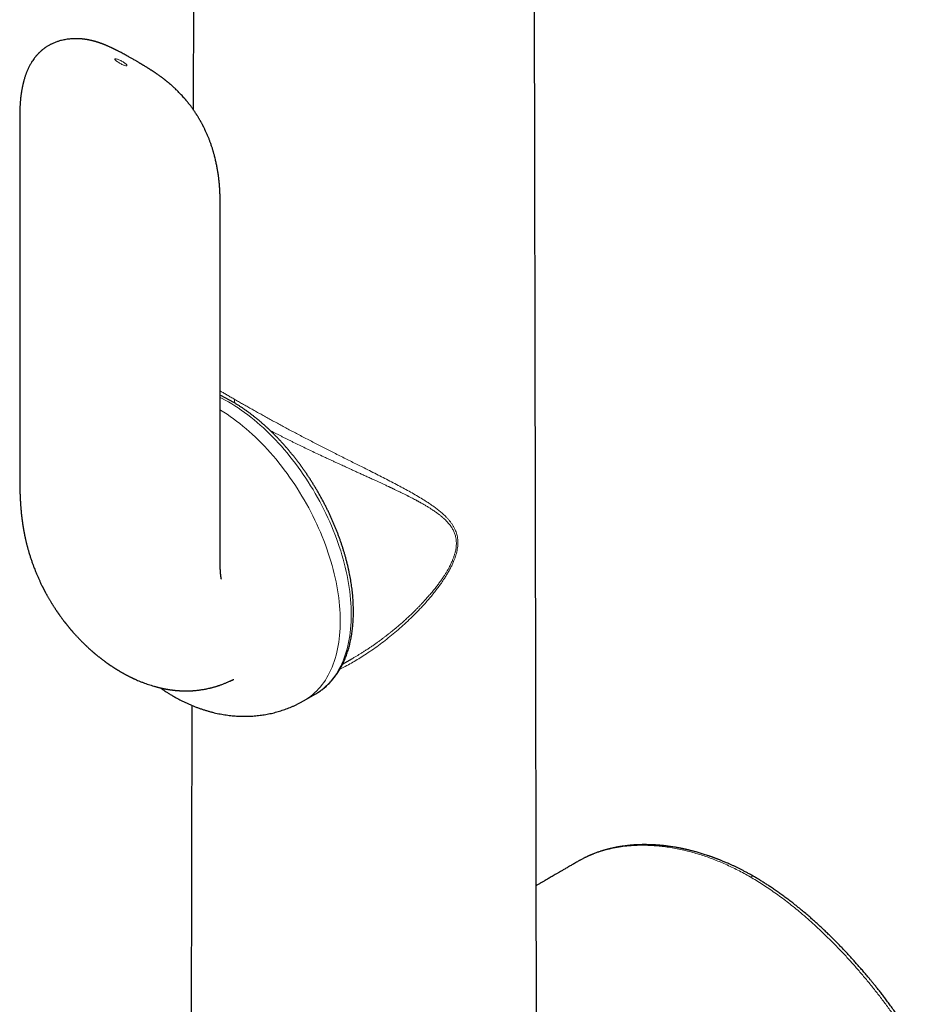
# Model space of a CAD drawing. Header units: millimetres. Extents: x 8 to 727, y 12 to 719.
# Tile 35 of 69: x 661 to 723, y 126 to 194. Entities that reach past the tile are written whole.
import ezdxf

# ---------------------------------------------------------------- set-up
doc = ezdxf.new("R2010")
doc.units = ezdxf.units.MM

msp = doc.modelspace()

# ---------------------------------------------------------------- linework, layer by layer
at = {"color": 7, "linetype": 'Continuous', "lineweight": 30}
for p, q in [((695.958, 119.813), (695.726, 228.336)), ((672.606, 224.173), (672.528, 187.476)), ((660.704, 186.987), (660.704, 162.41)), ((674.369, 156.633), (674.369, 181.21)), ((682.713, 149.63), (683.398, 150.025)), ((683.394, 150.024), (683.397, 150.026)), ((680.107, 147.158), (680.86, 147.593)), ((672.441, 146.825), (672.381, 118.99)), ((698.793, 136.196), (698.788, 136.193))]:
    msp.add_line(p, q, dxfattribs=at)
at = {"color": 252, "linetype": 'Continuous', "lineweight": 0, "flags": 128}
for points in [[(680.86, 147.593), (680.86, 147.593), (681.013, 147.686), (681.162, 147.786), (681.307, 147.893), (681.447, 148.007), (681.583, 148.127), (681.714, 148.254), (681.84, 148.388), (681.962, 148.528), (682.079, 148.675), (682.191, 148.828), (682.298, 148.987), (682.4, 149.152), (682.497, 149.323), (682.589, 149.5), (682.676, 149.683), (682.757, 149.871), (682.833, 150.065), (682.903, 150.264), (682.968, 150.468), (683.028, 150.677), (683.082, 150.892), (683.13, 151.111), (683.173, 151.334), (683.21, 151.562), (683.242, 151.795), (683.267, 152.031), (683.287, 152.272), (683.302, 152.516), (683.31, 152.764), (683.313, 153.016), (683.31, 153.271), (683.302, 153.529), (683.287, 153.789), (683.267, 154.053), (683.242, 154.319), (683.21, 154.588), (683.173, 154.859), (683.13, 155.132), (683.082, 155.407), (683.028, 155.684), (682.968, 155.962), (682.903, 156.241), (682.833, 156.521), (682.757, 156.803), (682.676, 157.085), (682.589, 157.367), (682.497, 157.65), (682.4, 157.933), (682.298, 158.216), (682.191, 158.499), (682.079, 158.782), (681.962, 159.063), (681.84, 159.344), (681.714, 159.624), (681.583, 159.902), (681.447, 160.18), (681.307, 160.455), (681.162, 160.729), (681.013, 161.001), (680.86, 161.271), (680.703, 161.538), (680.542, 161.803), (680.377, 162.065), (680.209, 162.324), (680.037, 162.58), (679.861, 162.833), (679.682, 163.083), (679.5, 163.329), (679.314, 163.571), (679.126, 163.809), (678.934, 164.043), (678.74, 164.273), (678.544, 164.498), (678.345, 164.719), (678.143, 164.936), (677.939, 165.147), (677.734, 165.353), (677.526, 165.555), (677.317, 165.751), (677.106, 165.941), (676.893, 166.126), (676.679, 166.306), (676.464, 166.479), (676.248, 166.647), (676.031, 166.808), (675.813, 166.964), (675.595, 167.113), (675.376, 167.256), (675.157, 167.392), (674.938, 167.522), (674.719, 167.645), (674.5, 167.762), (674.369, 167.828)], [(680.107, 147.158), (680.107, 147.159), (680.26, 147.252), (680.409, 147.352), (680.554, 147.458), (680.694, 147.572), (680.83, 147.693), (680.961, 147.82), (681.087, 147.954), (681.209, 148.094), (681.326, 148.24), (681.438, 148.393), (681.546, 148.552), (681.648, 148.717), (681.745, 148.889), (681.836, 149.065), (681.923, 149.248), (682.004, 149.436), (682.08, 149.63), (682.151, 149.829), (682.216, 150.033), (682.275, 150.243), (682.329, 150.457), (682.377, 150.676), (682.42, 150.9), (682.457, 151.128), (682.489, 151.36), (682.515, 151.597), (682.535, 151.837), (682.549, 152.082), (682.558, 152.33), (682.56, 152.581), (682.558, 152.836), (682.549, 153.094), (682.535, 153.355), (682.515, 153.619), (682.489, 153.885), (682.457, 154.154), (682.42, 154.425), (682.377, 154.698), (682.329, 154.973), (682.275, 155.249), (682.216, 155.527), (682.151, 155.806), (682.08, 156.087), (682.004, 156.368), (681.923, 156.65), (681.836, 156.933), (681.745, 157.216), (681.648, 157.499), (681.546, 157.782), (681.438, 158.065), (681.326, 158.347), (681.209, 158.629), (681.087, 158.909), (680.961, 159.189), (680.83, 159.468), (680.694, 159.745), (680.554, 160.021), (680.409, 160.294), (680.26, 160.566), (680.107, 160.836), (679.95, 161.103), (679.789, 161.368), (679.625, 161.63), (679.456, 161.889), (679.284, 162.146), (679.108, 162.399), (678.929, 162.648), (678.747, 162.894), (678.561, 163.136), (678.373, 163.374), (678.182, 163.608), (677.988, 163.838), (677.791, 164.064), (677.592, 164.285), (677.39, 164.501), (677.187, 164.712), (676.981, 164.919), (676.773, 165.12), (676.564, 165.316), (676.353, 165.507), (676.14, 165.692), (675.927, 165.871), (675.711, 166.044), (675.495, 166.212), (675.278, 166.374), (675.061, 166.529), (674.842, 166.678), (674.624, 166.821), (674.404, 166.958), (674.369, 166.979)]]:
    msp.add_lwpolyline(points, dxfattribs=at)
at = {"color": 252, "linetype": 'Continuous', "lineweight": 0}
msp.add_arc((710.655, 134.928), 0.249, 65.3138, 126.01407, dxfattribs=at)
at = {"color": 7, "linetype": 'Continuous', "lineweight": 30}
for points, knots in [([(674.369, 181.211), (674.369, 181.26), (674.368, 181.354), (674.366, 181.49), (674.363, 181.616), (674.359, 181.729), (674.355, 181.826), (674.351, 181.906), (674.348, 181.972), (674.344, 182.027), (674.341, 182.078), (674.338, 182.13), (674.333, 182.191), (674.328, 182.266), (674.32, 182.356), (674.311, 182.455), (674.301, 182.559), (674.29, 182.665), (674.277, 182.772), (674.264, 182.876), (674.243, 183.035), (674.211, 183.245), (674.164, 183.518), (674.11, 183.789), (674.047, 184.069), (673.992, 184.287), (673.949, 184.443), (673.926, 184.528), (673.903, 184.606), (673.879, 184.685), (673.853, 184.772), (673.821, 184.871), (673.787, 184.976), (673.75, 185.084), (673.713, 185.188), (673.678, 185.284), (673.644, 185.373), (673.611, 185.46), (673.573, 185.553), (673.533, 185.652), (673.491, 185.75), (673.448, 185.848), (673.404, 185.946), (673.36, 186.043), (673.318, 186.131), (673.278, 186.212), (673.246, 186.276), (673.22, 186.328), (673.198, 186.37), (673.173, 186.419), (673.144, 186.474), (673.112, 186.533), (673.081, 186.591), (673.052, 186.644), (673.023, 186.695), (672.991, 186.751), (672.951, 186.82), (672.907, 186.893), (672.864, 186.964), (672.825, 187.027), (672.79, 187.084), (672.758, 187.133), (672.728, 187.18), (672.696, 187.23), (672.654, 187.293), (672.609, 187.359), (672.561, 187.429), (672.515, 187.495), (672.466, 187.563), (672.414, 187.634), (672.368, 187.696), (672.325, 187.752), (672.286, 187.803), (672.246, 187.855), (672.205, 187.907), (672.164, 187.958), (672.124, 188.007), (672.086, 188.053), (672.054, 188.091), (672.024, 188.128), (671.99, 188.167), (671.955, 188.208), (671.919, 188.25), (671.857, 188.319), (671.77, 188.416), (671.663, 188.53), (671.56, 188.636), (671.467, 188.73), (671.372, 188.822), (671.282, 188.907), (671.19, 188.993), (671.098, 189.076), (671.023, 189.141), (670.968, 189.189), (670.93, 189.222), (670.89, 189.255), (670.851, 189.288), (670.816, 189.317), (670.78, 189.346), (670.741, 189.378), (670.699, 189.412), (670.659, 189.444), (670.623, 189.472), (670.593, 189.496), (670.566, 189.517), (670.537, 189.54), (670.491, 189.575), (670.434, 189.618), (670.373, 189.664), (670.319, 189.703), (670.266, 189.742), (670.207, 189.784), (670.146, 189.828), (670.094, 189.864), (670.052, 189.893), (670.018, 189.917), (669.98, 189.943), (669.937, 189.972), (669.895, 190), (669.861, 190.023), (669.835, 190.04), (669.809, 190.057), (669.781, 190.076), (669.738, 190.104), (669.686, 190.138), (669.629, 190.175), (669.577, 190.208), (669.527, 190.24), (669.477, 190.271), (669.42, 190.307), (669.359, 190.345), (669.294, 190.385), (669.233, 190.422), (669.178, 190.455), (669.128, 190.486), (669.081, 190.514), (669.036, 190.541), (668.996, 190.565), (668.958, 190.587), (668.92, 190.61), (668.873, 190.637), (668.817, 190.671), (668.748, 190.711), (668.675, 190.754), (668.588, 190.804), (668.493, 190.859), (668.393, 190.916), (668.301, 190.969), (668.21, 191.02), (668.113, 191.075), (668.006, 191.135), (667.885, 191.201), (667.756, 191.272), (667.638, 191.335), (667.539, 191.387), (667.465, 191.426), (667.402, 191.458), (667.35, 191.485), (667.31, 191.506), (667.276, 191.523), (667.24, 191.541), (667.196, 191.563), (667.146, 191.587), (667.096, 191.612), (667.05, 191.634), (667.011, 191.653), (666.972, 191.671), (666.93, 191.691), (666.879, 191.714), (666.819, 191.742), (666.753, 191.771), (666.684, 191.801), (666.615, 191.831), (666.552, 191.857), (666.495, 191.881), (666.443, 191.901), (666.394, 191.92), (666.353, 191.936), (666.317, 191.95), (666.282, 191.963), (666.241, 191.978), (666.197, 191.993), (666.155, 192.008), (666.116, 192.021), (666.073, 192.036), (666.029, 192.05), (665.986, 192.063), (665.949, 192.075), (665.907, 192.088), (665.856, 192.103), (665.803, 192.118), (665.755, 192.13), (665.718, 192.14), (665.687, 192.148), (665.657, 192.156), (665.622, 192.164), (665.574, 192.175), (665.519, 192.187), (665.463, 192.199), (665.414, 192.209), (665.369, 192.217), (665.322, 192.226), (665.266, 192.235), (665.204, 192.245), (665.14, 192.254), (665.08, 192.261), (665.027, 192.267), (664.98, 192.272), (664.933, 192.277), (664.884, 192.281), (664.816, 192.286), (664.725, 192.291), (664.615, 192.294), (664.503, 192.295), (664.391, 192.293), (664.28, 192.288), (664.153, 192.279), (664.013, 192.264), (663.862, 192.242), (663.713, 192.215), (663.565, 192.182), (663.434, 192.147), (663.322, 192.112), (663.224, 192.079), (663.121, 192.041), (663.017, 191.999), (662.921, 191.955), (662.839, 191.915), (662.763, 191.876), (662.685, 191.833), (662.604, 191.785), (662.528, 191.737), (662.467, 191.696), (662.417, 191.661), (662.368, 191.626), (662.316, 191.586), (662.266, 191.547), (662.224, 191.511), (662.188, 191.481), (662.154, 191.451), (662.117, 191.418), (662.075, 191.379), (662.035, 191.34), (662.001, 191.306), (661.972, 191.276), (661.945, 191.248), (661.917, 191.219), (661.89, 191.188), (661.861, 191.156), (661.83, 191.12), (661.798, 191.081), (661.747, 191.019), (661.68, 190.931), (661.606, 190.827), (661.541, 190.728), (661.484, 190.634), (661.427, 190.536), (661.376, 190.442), (661.331, 190.353), (661.291, 190.271), (661.253, 190.187), (661.218, 190.105), (661.185, 190.027), (661.157, 189.954), (661.129, 189.881), (661.101, 189.802), (661.07, 189.711), (661.039, 189.613), (661.008, 189.51), (660.983, 189.419), (660.963, 189.344), (660.948, 189.286), (660.935, 189.233), (660.924, 189.184), (660.913, 189.137), (660.901, 189.082), (660.887, 189.016), (660.872, 188.938), (660.856, 188.857), (660.842, 188.778), (660.831, 188.709), (660.821, 188.65), (660.813, 188.598), (660.805, 188.541), (660.796, 188.479), (660.784, 188.387), (660.77, 188.27), (660.756, 188.134), (660.744, 188.003), (660.734, 187.869), (660.727, 187.76), (660.722, 187.678), (660.719, 187.627), (660.717, 187.579), (660.715, 187.533), (660.713, 187.484), (660.711, 187.429), (660.709, 187.363), (660.707, 187.287), (660.706, 187.199), (660.704, 187.098), (660.704, 187.027), (660.704, 186.99)], [0, 0, 0, 0, 0.006296, 0.012151, 0.017579, 0.022421, 0.026533, 0.029932, 0.032546, 0.034869, 0.036949, 0.038949, 0.041378, 0.04463, 0.048441, 0.052628, 0.056938, 0.061364, 0.065881, 0.07017, 0.074169, 0.085471, 0.095918, 0.107436, 0.118366, 0.129869, 0.133766, 0.137212, 0.140111, 0.143185, 0.146705, 0.150648, 0.155068, 0.159487, 0.163672, 0.167623, 0.171209, 0.17445, 0.178231, 0.182557, 0.186521, 0.190352, 0.194585, 0.198642, 0.202327, 0.205591, 0.208746, 0.210308, 0.212066, 0.214134, 0.216508, 0.219026, 0.221567, 0.223909, 0.225769, 0.228133, 0.2312, 0.234657, 0.237641, 0.240495, 0.242949, 0.245174, 0.247038, 0.249227, 0.251813, 0.255518, 0.25818, 0.26131, 0.264627, 0.267645, 0.271142, 0.273407, 0.275574, 0.278431, 0.280845, 0.282997, 0.285885, 0.288064, 0.289744, 0.291548, 0.293531, 0.295587, 0.297708, 0.299891, 0.306187, 0.312685, 0.318007, 0.323368, 0.328095, 0.333437, 0.338062, 0.342925, 0.348196, 0.349955, 0.351761, 0.354239, 0.35628, 0.357907, 0.359713, 0.36192, 0.364069, 0.366315, 0.36815, 0.369654, 0.371019, 0.37241, 0.374258, 0.378119, 0.381307, 0.383833, 0.386507, 0.389642, 0.393039, 0.396112, 0.397857, 0.399533, 0.401475, 0.403829, 0.406337, 0.407947, 0.409223, 0.410434, 0.411941, 0.413741, 0.417184, 0.420139, 0.422806, 0.425384, 0.428015, 0.430831, 0.43428, 0.437794, 0.441087, 0.444079, 0.446448, 0.44906, 0.451495, 0.453523, 0.455404, 0.457422, 0.459576, 0.462807, 0.466429, 0.470449, 0.474646, 0.480263, 0.485423, 0.490123, 0.494526, 0.499172, 0.504801, 0.510832, 0.517289, 0.52418, 0.528275, 0.531857, 0.53492, 0.537458, 0.539466, 0.540751, 0.542476, 0.544648, 0.547238, 0.549719, 0.551917, 0.553826, 0.555443, 0.557486, 0.559933, 0.562791, 0.566022, 0.569551, 0.572998, 0.575997, 0.578562, 0.580951, 0.583232, 0.585409, 0.58684, 0.588367, 0.590368, 0.592696, 0.594659, 0.596297, 0.598235, 0.600788, 0.602625, 0.604237, 0.606138, 0.608556, 0.611542, 0.613649, 0.61529, 0.616712, 0.618045, 0.619582, 0.621621, 0.624715, 0.62729, 0.629478, 0.631461, 0.633562, 0.63609, 0.639109, 0.642103, 0.644937, 0.647206, 0.649308, 0.651395, 0.65354, 0.655831, 0.660542, 0.665603, 0.67048, 0.67533, 0.68026, 0.685056, 0.691992, 0.698612, 0.705017, 0.711683, 0.718326, 0.722581, 0.726815, 0.731691, 0.736804, 0.741482, 0.745469, 0.748838, 0.752764, 0.757099, 0.761265, 0.764604, 0.766764, 0.769405, 0.772587, 0.775448, 0.777811, 0.779938, 0.781684, 0.783864, 0.786644, 0.789325, 0.791438, 0.793114, 0.794906, 0.796703, 0.798589, 0.800499, 0.802559, 0.804973, 0.807421, 0.813527, 0.820073, 0.824924, 0.829838, 0.835171, 0.840543, 0.844492, 0.848887, 0.853119, 0.857206, 0.861164, 0.864757, 0.867971, 0.871928, 0.87635, 0.881117, 0.886114, 0.891064, 0.89403, 0.896766, 0.899267, 0.901526, 0.903576, 0.905875, 0.909151, 0.912851, 0.916591, 0.920348, 0.92378, 0.926099, 0.92838, 0.930954, 0.933826, 0.936882, 0.943471, 0.949544, 0.955241, 0.961053, 0.96748, 0.969798, 0.972017, 0.974136, 0.976153, 0.978156, 0.980633, 0.983478, 0.986825, 0.990686, 0.995073, 1, 1, 1, 1]), ([(680.86, 147.593), (680.876, 147.603), (680.933, 147.635), (681.029, 147.695), (681.146, 147.772), (681.26, 147.854), (681.372, 147.939), (681.482, 148.029), (681.589, 148.122), (681.694, 148.219), (681.796, 148.319), (681.895, 148.424), (681.991, 148.532), (682.085, 148.644), (682.176, 148.759), (682.264, 148.878), (682.35, 149.001), (682.432, 149.127), (682.512, 149.256), (682.588, 149.39), (682.662, 149.526), (682.732, 149.666), (682.8, 149.809), (682.864, 149.955), (682.925, 150.104), (682.983, 150.257), (683.038, 150.412), (683.089, 150.571), (683.137, 150.732), (683.182, 150.896), (683.224, 151.063), (683.262, 151.233), (683.297, 151.405), (683.328, 151.579), (683.356, 151.757), (683.381, 151.936), (683.403, 152.118), (683.421, 152.301), (683.435, 152.487), (683.447, 152.675), (683.455, 152.865), (683.459, 153.057), (683.46, 153.251), (683.458, 153.446), (683.452, 153.643), (683.443, 153.842), (683.431, 154.042), (683.416, 154.244), (683.397, 154.446), (683.374, 154.65), (683.349, 154.856), (683.32, 155.062), (683.288, 155.27), (683.253, 155.478), (683.214, 155.687), (683.172, 155.897), (683.127, 156.108), (683.079, 156.319), (683.028, 156.531), (682.973, 156.744), (682.916, 156.956), (682.855, 157.169), (682.792, 157.383), (682.725, 157.596), (682.655, 157.81), (682.583, 158.023), (682.507, 158.237), (682.429, 158.45), (682.348, 158.663), (682.263, 158.876), (682.176, 159.088), (682.087, 159.3), (681.994, 159.511), (681.899, 159.722), (681.801, 159.932), (681.701, 160.141), (681.598, 160.349), (681.492, 160.556), (681.384, 160.762), (681.273, 160.967), (681.16, 161.171), (681.045, 161.374), (680.927, 161.575), (680.807, 161.775), (680.685, 161.973), (680.561, 162.17), (680.434, 162.365), (680.305, 162.559), (680.175, 162.75), (680.042, 162.94), (679.907, 163.128), (679.77, 163.313), (679.632, 163.497), (679.492, 163.679), (679.349, 163.858), (679.206, 164.035), (679.06, 164.209), (678.913, 164.382), (678.765, 164.551), (678.615, 164.718), (678.463, 164.883), (678.31, 165.045), (678.156, 165.204), (678, 165.36), (677.844, 165.513), (677.686, 165.664), (677.527, 165.811), (677.367, 165.956), (677.206, 166.097), (677.044, 166.235), (676.881, 166.37), (676.718, 166.501), (676.554, 166.63), (676.389, 166.755), (676.223, 166.876), (676.057, 166.994), (675.89, 167.108), (675.723, 167.219), (675.555, 167.326), (675.387, 167.43), (675.219, 167.529), (675.051, 167.625), (674.882, 167.717), (674.714, 167.806), (674.545, 167.89), (674.43, 167.946), (674.371, 167.972), (674.369, 167.974)], [0, 0, 0, 0, 0.003171, 0.010989, 0.018807, 0.026627, 0.034451, 0.042282, 0.05012, 0.057967, 0.065826, 0.073697, 0.081581, 0.08948, 0.097394, 0.105324, 0.11327, 0.121233, 0.129212, 0.137208, 0.145219, 0.153246, 0.161288, 0.169344, 0.177413, 0.185495, 0.193588, 0.201692, 0.209806, 0.217928, 0.226057, 0.234194, 0.242336, 0.250484, 0.258636, 0.266791, 0.27495, 0.283111, 0.291273, 0.299437, 0.307601, 0.315766, 0.323931, 0.332095, 0.340258, 0.348421, 0.356583, 0.364743, 0.372902, 0.38106, 0.389215, 0.39737, 0.405522, 0.413673, 0.421822, 0.42997, 0.438115, 0.446259, 0.454402, 0.462542, 0.470681, 0.478819, 0.486955, 0.495089, 0.503223, 0.511354, 0.519485, 0.527615, 0.535743, 0.54387, 0.551997, 0.560122, 0.568247, 0.576371, 0.584494, 0.592617, 0.600739, 0.608861, 0.616983, 0.625104, 0.633225, 0.641346, 0.649467, 0.657588, 0.665709, 0.673831, 0.681952, 0.690074, 0.698197, 0.70632, 0.714444, 0.722568, 0.730693, 0.738819, 0.746946, 0.755073, 0.763202, 0.771332, 0.779463, 0.787596, 0.79573, 0.803865, 0.812002, 0.82014, 0.82828, 0.836422, 0.844566, 0.852711, 0.860858, 0.869007, 0.877157, 0.88531, 0.893465, 0.901621, 0.909779, 0.917939, 0.926101, 0.934264, 0.942429, 0.950596, 0.958763, 0.966932, 0.975102, 0.983272, 0.991442, 0.999612, 1, 1, 1, 1]), ([(660.704, 162.412), (660.704, 162.354), (660.704, 162.244), (660.705, 162.085), (660.707, 161.941), (660.709, 161.81), (660.711, 161.7), (660.713, 161.609), (660.715, 161.536), (660.717, 161.473), (660.718, 161.419), (660.72, 161.376), (660.721, 161.342), (660.722, 161.315), (660.723, 161.291), (660.723, 161.266), (660.725, 161.236), (660.726, 161.195), (660.728, 161.144), (660.731, 161.085), (660.734, 161.022), (660.737, 160.959), (660.74, 160.898), (660.743, 160.838), (660.747, 160.774), (660.751, 160.707), (660.755, 160.638), (660.759, 160.576), (660.763, 160.521), (660.766, 160.472), (660.77, 160.424), (660.774, 160.37), (660.779, 160.313), (660.783, 160.254), (660.789, 160.194), (660.796, 160.113), (660.805, 160.02), (660.816, 159.904), (660.828, 159.789), (660.842, 159.666), (660.857, 159.544), (660.87, 159.447), (660.88, 159.369), (660.888, 159.314), (660.896, 159.256), (660.905, 159.193), (660.913, 159.139), (660.92, 159.095), (660.925, 159.062), (660.931, 159.028), (660.937, 158.99), (660.943, 158.95), (660.949, 158.914), (660.954, 158.886), (660.959, 158.858), (660.964, 158.827), (660.97, 158.793), (660.976, 158.761), (660.981, 158.733), (660.986, 158.704), (660.993, 158.668), (661, 158.632), (661.006, 158.598), (661.012, 158.568), (661.018, 158.538), (661.026, 158.497), (661.035, 158.45), (661.046, 158.398), (661.057, 158.345), (661.068, 158.291), (661.08, 158.238), (661.092, 158.18), (661.108, 158.11), (661.127, 158.031), (661.145, 157.953), (661.165, 157.873), (661.186, 157.789), (661.206, 157.709), (661.226, 157.635), (661.246, 157.558), (661.27, 157.474), (661.295, 157.386), (661.323, 157.288), (661.355, 157.181), (661.402, 157.027), (661.464, 156.835), (661.538, 156.615), (661.615, 156.4), (661.689, 156.203), (661.767, 156.005), (661.846, 155.812), (661.933, 155.608), (662.019, 155.415), (662.11, 155.219), (662.177, 155.078), (662.225, 154.98), (662.249, 154.932), (662.272, 154.886), (662.293, 154.845), (662.313, 154.806), (662.334, 154.764), (662.358, 154.719), (662.381, 154.674), (662.402, 154.634), (662.423, 154.595), (662.446, 154.552), (662.474, 154.499), (662.506, 154.441), (662.537, 154.385), (662.568, 154.329), (662.605, 154.263), (662.646, 154.191), (662.691, 154.113), (662.732, 154.042), (662.778, 153.965), (662.827, 153.884), (662.872, 153.809), (662.91, 153.748), (662.943, 153.695), (662.977, 153.641), (663.014, 153.582), (663.053, 153.522), (663.093, 153.461), (663.132, 153.401), (663.164, 153.353), (663.193, 153.31), (663.22, 153.27), (663.246, 153.231), (663.273, 153.192), (663.298, 153.155), (663.323, 153.119), (663.345, 153.088), (663.363, 153.062), (663.378, 153.04), (663.394, 153.018), (663.424, 152.976), (663.462, 152.923), (663.507, 152.861), (663.546, 152.806), (663.585, 152.754), (663.626, 152.699), (663.664, 152.648), (663.701, 152.6), (663.732, 152.559), (663.761, 152.521), (663.79, 152.484), (663.822, 152.443), (663.855, 152.402), (663.883, 152.366), (663.908, 152.335), (663.932, 152.304), (663.96, 152.269), (663.987, 152.236), (664.01, 152.208), (664.029, 152.185), (664.051, 152.159), (664.076, 152.128), (664.103, 152.095), (664.128, 152.066), (664.152, 152.038), (664.18, 152.005), (664.212, 151.966), (664.245, 151.928), (664.275, 151.894), (664.304, 151.86), (664.337, 151.823), (664.377, 151.777), (664.426, 151.723), (664.482, 151.66), (664.538, 151.598), (664.596, 151.535), (664.652, 151.476), (664.711, 151.413), (664.766, 151.355), (664.82, 151.299), (664.873, 151.245), (664.926, 151.191), (664.982, 151.135), (665.038, 151.08), (665.091, 151.028), (665.144, 150.977), (665.194, 150.928), (665.243, 150.882), (665.293, 150.835), (665.342, 150.789), (665.395, 150.74), (665.443, 150.696), (665.485, 150.658), (665.523, 150.624), (665.563, 150.589), (665.601, 150.556), (665.637, 150.524), (665.672, 150.493), (665.709, 150.461), (665.743, 150.432), (665.776, 150.403), (665.812, 150.373), (665.854, 150.338), (665.898, 150.301), (665.941, 150.266), (665.985, 150.229), (666.035, 150.189), (666.088, 150.147), (666.138, 150.107), (666.185, 150.07), (666.232, 150.033), (666.28, 149.996), (666.326, 149.961), (666.368, 149.929), (666.409, 149.898), (666.453, 149.865), (666.497, 149.833), (666.54, 149.802), (666.582, 149.77), (666.624, 149.741), (666.662, 149.714), (666.695, 149.69), (666.73, 149.665), (666.77, 149.637), (666.814, 149.607), (666.859, 149.576), (666.905, 149.545), (666.952, 149.514), (667.001, 149.481), (667.051, 149.448), (667.097, 149.418), (667.138, 149.392), (667.176, 149.368), (667.216, 149.342), (667.261, 149.314), (667.303, 149.287), (667.341, 149.264), (667.375, 149.243), (667.412, 149.221), (667.454, 149.196), (667.498, 149.169), (667.541, 149.144), (667.588, 149.116), (667.642, 149.085), (667.7, 149.052), (667.759, 149.019), (667.817, 148.987), (667.872, 148.957), (667.928, 148.927), (667.985, 148.896), (668.043, 148.866), (668.097, 148.838), (668.15, 148.811), (668.205, 148.783), (668.253, 148.759), (668.298, 148.737), (668.34, 148.717), (668.383, 148.697), (668.422, 148.678), (668.458, 148.661), (668.495, 148.644), (668.537, 148.625), (668.621, 148.586), (668.751, 148.53), (668.929, 148.455), (669.113, 148.383), (669.296, 148.314), (669.476, 148.252), (669.657, 148.193), (669.805, 148.149), (669.922, 148.115), (670.004, 148.093), (670.089, 148.07), (670.171, 148.049), (670.253, 148.03), (670.323, 148.013), (670.387, 147.999), (670.446, 147.986), (670.503, 147.974), (670.555, 147.964), (670.602, 147.954), (670.649, 147.946), (670.692, 147.938), (670.727, 147.931), (670.759, 147.926), (670.795, 147.92), (670.835, 147.913), (670.875, 147.907), (670.912, 147.901), (670.952, 147.895), (670.998, 147.888), (671.047, 147.882), (671.092, 147.876), (671.133, 147.871), (671.172, 147.866), (671.215, 147.861), (671.259, 147.856), (671.304, 147.851), (671.35, 147.847), (671.4, 147.842), (671.445, 147.839), (671.479, 147.836), (671.506, 147.834), (671.537, 147.832), (671.573, 147.829), (671.607, 147.827), (671.635, 147.826), (671.661, 147.824), (671.689, 147.823), (671.723, 147.821), (671.763, 147.819), (671.808, 147.818), (671.853, 147.817), (671.897, 147.815), (671.944, 147.815), (671.992, 147.814), (672.039, 147.814), (672.081, 147.814), (672.126, 147.814), (672.177, 147.815), (672.231, 147.816), (672.279, 147.818), (672.319, 147.819), (672.353, 147.821), (672.388, 147.822), (672.426, 147.824), (672.464, 147.826), (672.5, 147.829), (672.535, 147.831), (672.575, 147.834), (672.62, 147.837), (672.666, 147.841), (672.708, 147.845), (672.778, 147.852), (672.87, 147.862), (672.997, 147.878), (673.114, 147.895), (673.241, 147.916), (673.358, 147.937), (673.482, 147.962), (673.586, 147.985), (673.678, 148.006), (673.751, 148.024), (673.819, 148.041), (673.889, 148.06), (673.96, 148.08), (674.032, 148.1), (674.101, 148.121), (674.167, 148.142), (674.227, 148.161), (674.29, 148.181), (674.359, 148.205), (674.448, 148.236), (674.546, 148.272), (674.644, 148.31), (674.733, 148.345), (674.819, 148.381), (674.913, 148.421), (674.995, 148.457), (675.058, 148.486), (675.103, 148.506), (675.151, 148.529), (675.205, 148.555), (675.254, 148.578), (675.285, 148.594), (675.297, 148.6)], [0, 0, 0, 0, 0.008054, 0.015535, 0.022396, 0.028601, 0.034117, 0.038137, 0.041659, 0.044672, 0.047182, 0.04934, 0.050817, 0.052098, 0.053185, 0.054213, 0.055582, 0.057546, 0.059972, 0.062866, 0.065932, 0.068919, 0.071828, 0.074657, 0.077405, 0.08094, 0.084295, 0.087286, 0.089877, 0.092067, 0.094317, 0.096826, 0.099647, 0.102547, 0.105245, 0.108122, 0.114134, 0.118588, 0.12458, 0.130668, 0.136044, 0.141957, 0.14458, 0.147089, 0.149824, 0.152826, 0.155974, 0.157614, 0.159055, 0.160592, 0.162427, 0.164506, 0.166253, 0.167516, 0.168593, 0.170102, 0.171924, 0.173449, 0.174605, 0.175907, 0.177633, 0.179551, 0.181065, 0.182386, 0.183802, 0.185358, 0.188081, 0.190468, 0.192616, 0.195548, 0.198017, 0.200042, 0.203615, 0.207821, 0.210996, 0.214477, 0.218928, 0.222464, 0.225615, 0.228948, 0.232977, 0.237133, 0.240891, 0.246214, 0.251679, 0.261664, 0.271975, 0.281323, 0.290563, 0.298471, 0.307915, 0.316342, 0.325794, 0.333862, 0.34265, 0.344721, 0.347005, 0.349146, 0.350937, 0.352525, 0.354439, 0.356569, 0.358727, 0.360425, 0.362046, 0.363951, 0.366321, 0.369269, 0.371891, 0.373917, 0.376886, 0.38095, 0.38384, 0.387555, 0.390694, 0.394539, 0.398799, 0.401021, 0.403045, 0.406218, 0.40863, 0.411213, 0.414661, 0.417295, 0.419683, 0.421476, 0.423451, 0.425314, 0.427009, 0.429041, 0.430614, 0.432181, 0.433445, 0.434405, 0.435334, 0.436677, 0.440408, 0.443099, 0.445731, 0.448322, 0.450818, 0.453727, 0.455855, 0.457993, 0.459791, 0.461511, 0.463613, 0.465885, 0.46774, 0.469015, 0.470539, 0.4724, 0.474265, 0.475628, 0.476614, 0.477886, 0.479603, 0.48139, 0.482877, 0.484083, 0.485811, 0.487974, 0.490096, 0.491777, 0.493368, 0.495388, 0.497605, 0.500587, 0.50408, 0.507562, 0.510532, 0.514339, 0.517198, 0.520862, 0.523834, 0.526479, 0.529882, 0.532878, 0.535974, 0.539309, 0.54184, 0.544697, 0.547727, 0.550001, 0.552828, 0.555895, 0.558644, 0.560719, 0.562706, 0.564823, 0.56712, 0.568794, 0.570667, 0.572741, 0.574673, 0.576168, 0.578085, 0.580402, 0.582799, 0.584957, 0.587177, 0.589815, 0.592807, 0.595352, 0.597715, 0.600073, 0.602649, 0.605187, 0.607158, 0.609088, 0.611497, 0.613807, 0.615847, 0.617987, 0.62032, 0.622151, 0.62372, 0.62536, 0.627439, 0.62973, 0.631979, 0.634188, 0.636581, 0.638977, 0.641521, 0.643974, 0.645872, 0.647466, 0.649565, 0.651914, 0.653999, 0.655807, 0.657392, 0.658989, 0.661249, 0.663457, 0.66538, 0.667476, 0.670404, 0.67313, 0.675794, 0.678877, 0.681454, 0.683784, 0.686789, 0.689552, 0.692023, 0.69453, 0.697053, 0.699696, 0.701395, 0.703345, 0.705523, 0.707426, 0.708838, 0.710567, 0.712606, 0.714679, 0.722294, 0.73046, 0.739261, 0.747284, 0.755389, 0.763441, 0.771451, 0.775051, 0.778889, 0.782268, 0.786287, 0.789622, 0.793012, 0.795397, 0.797937, 0.800626, 0.802827, 0.804613, 0.806791, 0.808841, 0.810196, 0.811278, 0.812862, 0.814802, 0.816519, 0.817954, 0.819458, 0.821657, 0.823825, 0.825712, 0.827384, 0.828915, 0.83069, 0.832767, 0.834552, 0.836344, 0.838551, 0.84079, 0.841987, 0.842916, 0.844173, 0.84586, 0.847352, 0.848418, 0.84939, 0.850581, 0.851929, 0.853595, 0.855609, 0.857526, 0.859176, 0.861049, 0.863327, 0.865154, 0.866785, 0.868505, 0.870746, 0.873113, 0.875075, 0.876677, 0.878003, 0.879276, 0.880968, 0.882673, 0.883986, 0.88531, 0.886955, 0.888853, 0.890884, 0.89255, 0.893985, 0.899387, 0.903842, 0.909397, 0.913605, 0.919387, 0.923591, 0.928762, 0.932041, 0.934899, 0.937625, 0.940394, 0.943508, 0.946339, 0.949249, 0.952095, 0.95453, 0.956644, 0.959873, 0.963225, 0.967792, 0.972182, 0.97562, 0.978982, 0.9832, 0.987658, 0.989562, 0.991378, 0.993508, 0.995878, 0.998414, 1, 1, 1, 1]), ([(674.456, 155.424), (674.457, 155.424), (674.457, 155.423), (674.454, 155.433), (674.45, 155.454), (674.445, 155.482), (674.44, 155.511), (674.435, 155.541), (674.431, 155.57), (674.427, 155.596), (674.425, 155.616), (674.422, 155.636), (674.42, 155.653), (674.418, 155.671), (674.415, 155.694), (674.411, 155.726), (674.408, 155.764), (674.404, 155.802), (674.401, 155.835), (674.398, 155.864), (674.396, 155.893), (674.393, 155.928), (674.39, 155.97), (674.387, 156.02), (674.384, 156.071), (674.381, 156.124), (674.378, 156.179), (674.376, 156.232), (674.375, 156.272), (674.374, 156.301), (674.373, 156.325), (674.372, 156.357), (674.371, 156.403), (674.37, 156.465), (674.369, 156.545), (674.369, 156.602), (674.369, 156.633)], [0, 0, 0, 0, 0.015218, 0.059443, 0.108246, 0.15028, 0.183952, 0.21691, 0.253375, 0.271915, 0.29156, 0.309219, 0.324233, 0.338731, 0.355795, 0.379318, 0.416055, 0.446436, 0.470352, 0.491142, 0.512256, 0.533686, 0.567762, 0.60168, 0.638555, 0.673577, 0.7109, 0.748013, 0.777491, 0.789385, 0.804393, 0.824564, 0.849842, 0.891349, 0.941525, 1, 1, 1, 1]), ([(670.288, 148.022), (670.29, 148.02), (670.356, 147.973), (670.486, 147.884), (670.679, 147.756), (670.874, 147.633), (671.043, 147.531), (671.147, 147.47), (671.185, 147.448)], [0, 0, 0, 0, 0.009104, 0.225855, 0.442398, 0.658634, 0.874461, 1, 1, 1, 1]), ([(671.185, 147.448), (671.228, 147.423), (671.337, 147.361), (671.512, 147.265), (671.713, 147.161), (671.914, 147.061), (672.117, 146.966), (672.32, 146.875), (672.524, 146.79), (672.729, 146.709), (672.934, 146.633), (673.139, 146.562), (673.345, 146.496), (673.55, 146.435), (673.756, 146.378), (673.962, 146.327), (674.167, 146.281), (674.373, 146.239), (674.578, 146.202), (674.782, 146.17), (674.987, 146.143), (675.19, 146.121), (675.394, 146.104), (675.596, 146.091), (675.798, 146.083), (675.999, 146.08), (676.2, 146.082), (676.399, 146.088), (676.598, 146.099), (676.795, 146.114), (676.992, 146.134), (677.187, 146.159), (677.381, 146.188), (677.574, 146.222), (677.766, 146.261), (677.956, 146.303), (678.144, 146.351), (678.331, 146.402), (678.516, 146.458), (678.7, 146.518), (678.881, 146.583), (679.061, 146.652), (679.239, 146.725), (679.415, 146.802), (679.589, 146.883), (679.76, 146.968), (679.929, 147.058), (680.045, 147.122), (680.103, 147.156), (680.107, 147.158)], [0, 0, 0, 0, 0.015654, 0.03978, 0.063869, 0.087866, 0.111762, 0.135548, 0.159218, 0.182765, 0.206185, 0.229473, 0.252627, 0.275646, 0.298528, 0.321276, 0.343889, 0.36637, 0.388722, 0.410947, 0.433048, 0.45503, 0.476897, 0.498653, 0.520302, 0.541849, 0.563298, 0.584654, 0.605921, 0.627104, 0.648207, 0.669235, 0.690191, 0.711081, 0.731907, 0.752674, 0.773387, 0.794048, 0.814662, 0.835232, 0.855762, 0.876256, 0.896717, 0.917148, 0.937554, 0.957937, 0.9783, 0.998649, 1, 1, 1, 1]), ([(710.759, 135.154), (710.685, 135.196), (710.541, 135.279), (710.329, 135.395), (710.127, 135.503), (709.936, 135.603), (709.754, 135.695), (709.573, 135.784), (709.394, 135.869), (709.218, 135.951), (709.056, 136.024), (708.912, 136.087), (708.785, 136.141), (708.675, 136.188), (708.576, 136.228), (708.488, 136.264), (708.411, 136.295), (708.344, 136.321), (708.283, 136.345), (708.223, 136.368), (708.162, 136.391), (708.1, 136.415), (708.043, 136.436), (707.988, 136.456), (707.931, 136.476), (707.865, 136.5), (707.787, 136.528), (707.699, 136.558), (707.586, 136.597), (707.453, 136.641), (707.307, 136.687), (707.165, 136.731), (707.026, 136.772), (706.892, 136.811), (706.769, 136.845), (706.656, 136.875), (706.55, 136.903), (706.456, 136.927), (706.373, 136.947), (706.3, 136.965), (706.229, 136.982), (706.161, 136.997), (706.097, 137.011), (706.042, 137.024), (705.996, 137.033), (705.956, 137.042), (705.913, 137.051), (705.863, 137.061), (705.804, 137.073), (705.737, 137.087), (705.662, 137.101), (705.579, 137.116), (705.409, 137.147), (705.159, 137.188), (704.909, 137.222), (704.74, 137.242), (704.651, 137.253), (704.566, 137.262), (704.489, 137.269), (704.422, 137.276), (704.363, 137.281), (704.307, 137.286), (704.247, 137.291), (704.179, 137.296), (704.103, 137.301), (704.019, 137.306), (703.895, 137.313), (703.732, 137.321), (703.53, 137.326), (703.363, 137.328), (703.233, 137.327), (703.139, 137.326), (703.047, 137.324), (702.957, 137.322), (702.879, 137.319), (702.817, 137.316), (702.774, 137.314), (702.741, 137.313), (702.715, 137.311), (702.689, 137.31), (702.659, 137.308), (702.621, 137.306), (702.575, 137.303), (702.52, 137.299), (702.458, 137.294), (702.389, 137.288), (702.285, 137.279), (702.148, 137.265), (701.979, 137.245), (701.846, 137.227), (701.749, 137.212), (701.695, 137.204), (701.648, 137.196), (701.611, 137.19), (701.583, 137.186), (701.561, 137.182), (701.536, 137.177), (701.503, 137.172), (701.46, 137.164), (701.405, 137.154), (701.342, 137.141), (701.273, 137.128), (701.204, 137.113), (701.138, 137.099), (701.07, 137.083), (701.001, 137.067), (700.932, 137.051), (700.872, 137.036), (700.81, 137.02), (700.747, 137.003), (700.679, 136.985), (700.615, 136.966), (700.554, 136.949), (700.493, 136.93), (700.427, 136.911), (700.353, 136.887), (700.244, 136.852), (700.103, 136.803), (699.967, 136.753), (699.865, 136.713), (699.799, 136.687), (699.737, 136.662), (699.682, 136.639), (699.634, 136.619), (699.592, 136.601), (699.554, 136.584), (699.514, 136.567), (699.469, 136.546), (699.419, 136.523), (699.364, 136.498), (699.306, 136.47), (699.241, 136.438), (699.168, 136.402), (699.088, 136.361), (699.009, 136.319), (698.932, 136.277), (698.86, 136.237), (698.813, 136.21), (698.791, 136.197)], [0, 0, 0, 0, 0.016891, 0.033023, 0.048397, 0.063015, 0.076879, 0.08999, 0.104476, 0.11792, 0.13032, 0.141679, 0.150952, 0.159393, 0.167001, 0.173778, 0.179722, 0.184834, 0.189114, 0.193898, 0.198592, 0.203357, 0.208191, 0.21174, 0.216094, 0.221261, 0.22724, 0.234034, 0.241624, 0.253592, 0.2649, 0.27555, 0.286851, 0.297301, 0.306899, 0.31565, 0.323886, 0.331796, 0.337783, 0.343568, 0.349152, 0.354534, 0.359689, 0.36426, 0.36762, 0.370523, 0.373817, 0.377809, 0.382499, 0.387784, 0.393743, 0.400376, 0.40767, 0.434304, 0.460548, 0.467975, 0.475369, 0.482354, 0.488606, 0.494126, 0.498914, 0.50303, 0.507888, 0.513465, 0.51976, 0.52677, 0.534105, 0.550506, 0.567278, 0.58429, 0.592218, 0.60007, 0.607846, 0.615546, 0.623038, 0.627564, 0.631231, 0.63404, 0.636007, 0.638017, 0.64057, 0.643668, 0.647704, 0.652398, 0.657751, 0.663761, 0.670271, 0.684488, 0.699216, 0.714454, 0.719595, 0.724571, 0.72879, 0.73222, 0.734361, 0.736129, 0.738247, 0.74084, 0.744917, 0.749795, 0.755474, 0.761901, 0.768227, 0.774161, 0.779705, 0.786689, 0.792934, 0.79844, 0.803206, 0.809775, 0.815978, 0.821883, 0.827618, 0.832849, 0.838934, 0.845872, 0.853599, 0.869593, 0.885964, 0.892499, 0.899041, 0.905054, 0.910399, 0.915154, 0.919215, 0.922693, 0.926581, 0.931114, 0.936193, 0.941812, 0.947758, 0.95402, 0.961888, 0.970206, 0.97883, 0.986763, 0.993816, 1, 1, 1, 1]), ([(698.787, 136.196), (698.704, 136.148), (698.541, 136.054), (698.304, 135.916), (698.079, 135.786), (697.866, 135.662), (697.665, 135.546), (697.476, 135.436), (697.304, 135.336), (697.148, 135.245), (697.007, 135.163), (696.876, 135.087), (696.756, 135.017), (696.645, 134.952), (696.545, 134.894), (696.455, 134.842), (696.375, 134.795), (696.306, 134.754), (696.246, 134.72), (696.193, 134.689), (696.132, 134.653), (696.057, 134.609), (695.984, 134.567), (695.94, 134.541), (695.926, 134.533)], [0, 0, 0, 0, 0.087155, 0.170069, 0.248743, 0.323177, 0.39337, 0.459323, 0.521034, 0.573878, 0.623159, 0.668876, 0.71103, 0.74962, 0.784647, 0.816111, 0.844011, 0.868347, 0.88912, 0.906525, 0.923879, 0.953447, 0.985825, 1, 1, 1, 1]), ([(722.722, 122.224), (722.639, 122.371), (722.477, 122.661), (722.229, 123.086), (721.985, 123.494), (721.744, 123.886), (721.507, 124.262), (721.278, 124.615), (721.058, 124.947), (720.847, 125.259), (720.642, 125.557), (720.442, 125.842), (720.24, 126.123), (720.037, 126.401), (719.835, 126.673), (719.641, 126.93), (719.455, 127.172), (719.278, 127.399), (719.11, 127.611), (718.951, 127.809), (718.804, 127.99), (718.668, 128.155), (718.544, 128.305), (718.429, 128.442), (718.32, 128.571), (718.213, 128.696), (718.083, 128.847), (717.926, 129.026), (717.742, 129.235), (717.557, 129.442), (717.372, 129.646), (717.187, 129.846), (716.996, 130.051), (716.799, 130.258), (716.601, 130.464), (716.39, 130.679), (716.171, 130.9), (715.943, 131.124), (715.723, 131.337), (715.507, 131.543), (715.288, 131.747), (715.063, 131.953), (714.822, 132.17), (714.565, 132.396), (714.291, 132.632), (714.007, 132.871), (713.712, 133.111), (713.425, 133.339), (713.146, 133.555), (712.878, 133.756), (712.61, 133.952), (712.346, 134.14), (712.091, 134.316), (711.85, 134.478), (711.621, 134.627), (711.404, 134.766), (711.19, 134.898), (710.975, 135.028), (710.831, 135.112), (710.759, 135.154)], [0, 0, 0, 0, 0.026797, 0.052772, 0.077929, 0.102274, 0.125808, 0.148535, 0.169224, 0.189198, 0.208457, 0.227002, 0.244832, 0.263889, 0.282056, 0.299333, 0.31572, 0.331216, 0.345821, 0.359534, 0.372355, 0.383712, 0.394263, 0.404007, 0.412961, 0.421801, 0.430871, 0.445589, 0.460875, 0.47673, 0.491365, 0.506454, 0.521995, 0.537988, 0.554209, 0.570012, 0.588701, 0.606706, 0.624027, 0.640745, 0.657732, 0.675235, 0.693253, 0.713667, 0.734712, 0.756437, 0.778852, 0.801958, 0.821742, 0.842009, 0.862413, 0.882152, 0.901197, 0.919547, 0.936213, 0.952263, 0.968022, 0.983933, 1, 1, 1, 1])]:
    msp.add_open_spline(points, degree=3, knots=knots, dxfattribs=at)
at = {"color": 252, "linetype": 'Continuous', "lineweight": 0}
for points, knots in [([(667.509, 190.63), (667.44, 190.673), (667.336, 190.737), (667.238, 190.822), (667.202, 190.868), (667.191, 190.893), (667.194, 190.906), (667.199, 190.913), (667.204, 190.917), (667.212, 190.92), (667.223, 190.923), (667.246, 190.925), (667.338, 190.911), (667.498, 190.849), (667.705, 190.744), (667.873, 190.635), (667.972, 190.55), (668.008, 190.504), (668.018, 190.479), (668.016, 190.466), (668.011, 190.459), (668.005, 190.455), (667.998, 190.451), (667.986, 190.449), (667.964, 190.447), (667.871, 190.461), (667.711, 190.522), (667.582, 190.591), (667.509, 190.63)], [0, 0, 0, 0, 0.1251369, 0.1877103, 0.2189961, 0.2344867, 0.2425313, 0.2464177, 0.2501565, 0.2538954, 0.2577821, 0.2658267, 0.2813172, 0.3748689, 0.5000058, 0.625141, 0.6877124, 0.7189972, 0.7344873, 0.7425315, 0.7464179, 0.7501565, 0.7538952, 0.7577818, 0.7658261, 0.7813162, 0.8748649, 1, 1, 1, 1]), ([(674.369, 168.271), (674.38, 168.264), (674.462, 168.216), (674.624, 168.121), (674.857, 167.986), (675.102, 167.845), (675.273, 167.747), (675.359, 167.697)], [0, 0, 0, 0, 0.040348, 0.279941, 0.519285, 0.759088, 1, 1, 1, 1]), ([(675.326, 167.466), (675.33, 167.479), (675.34, 167.513), (675.35, 167.569), (675.358, 167.633), (675.359, 167.675), (675.359, 167.697)], [0, 0, 0, 0, 0.1666133, 0.4229702, 0.6997136, 1, 1, 1, 1]), ([(675.359, 167.697), (675.448, 167.646), (675.625, 167.545), (675.902, 167.386), (676.186, 167.225), (676.476, 167.06), (676.774, 166.893), (677.08, 166.722), (677.392, 166.548), (677.709, 166.373), (678.029, 166.197), (678.352, 166.022), (678.678, 165.846), (679.005, 165.67), (679.335, 165.494), (679.68, 165.312), (680.038, 165.124), (680.409, 164.931), (680.779, 164.739), (681.146, 164.551), (681.512, 164.364), (681.876, 164.179), (682.25, 163.989), (682.635, 163.795), (683.029, 163.597), (683.421, 163.401), (683.809, 163.207), (684.226, 162.998), (684.671, 162.775), (685.142, 162.537), (685.605, 162.301), (686.06, 162.066), (686.503, 161.834), (686.936, 161.602), (687.357, 161.37), (687.769, 161.134), (688.123, 160.921), (688.422, 160.733), (688.67, 160.57), (688.911, 160.403), (689.144, 160.231), (689.369, 160.052), (689.583, 159.866), (689.766, 159.691), (689.919, 159.527), (690.044, 159.378), (690.16, 159.222), (690.266, 159.058), (690.355, 158.894), (690.428, 158.731), (690.485, 158.571), (690.529, 158.405), (690.561, 158.232), (690.578, 158.051), (690.581, 157.865), (690.569, 157.675), (690.543, 157.483), (690.503, 157.287), (690.45, 157.091), (690.386, 156.893), (690.308, 156.685), (690.213, 156.465), (690.101, 156.234), (689.98, 156.006), (689.85, 155.78), (689.693, 155.526), (689.508, 155.246), (689.291, 154.941), (689.065, 154.643), (688.832, 154.351), (688.592, 154.065), (688.346, 153.784), (688.045, 153.456), (687.688, 153.084), (687.268, 152.673), (686.837, 152.274), (686.397, 151.889), (685.952, 151.519), (685.503, 151.165), (685.049, 150.828), (684.589, 150.504), (684.146, 150.211), (683.722, 149.946), (683.316, 149.707), (682.919, 149.485), (682.654, 149.35), (682.528, 149.286)], [0, 0, 0, 0, 0.01105, 0.02202, 0.032942, 0.043846, 0.054762, 0.065718, 0.076744, 0.087791, 0.098805, 0.109799, 0.120788, 0.131795, 0.142843, 0.153948, 0.166409, 0.178844, 0.191253, 0.203645, 0.216043, 0.228461, 0.240909, 0.25465, 0.268453, 0.282315, 0.296163, 0.309974, 0.32752, 0.345049, 0.362577, 0.380118, 0.397684, 0.414974, 0.432313, 0.449716, 0.467196, 0.478576, 0.489954, 0.501334, 0.51272, 0.524123, 0.535555, 0.546985, 0.554966, 0.56294, 0.570921, 0.578927, 0.586986, 0.593729, 0.600457, 0.607169, 0.613886, 0.620648, 0.627426, 0.634148, 0.640848, 0.647561, 0.654317, 0.66106, 0.667758, 0.675763, 0.68376, 0.691768, 0.699798, 0.707814, 0.7192, 0.730529, 0.74182, 0.753089, 0.764344, 0.775593, 0.78684, 0.804483, 0.822147, 0.839829, 0.857474, 0.875035, 0.892212, 0.909333, 0.92641, 0.943457, 0.95791, 0.972362, 0.986826, 1, 1, 1, 1]), ([(683.397, 150.026), (683.461, 150.062), (683.636, 150.163), (683.871, 150.307), (684.105, 150.453), (684.291, 150.573), (684.481, 150.699), (684.675, 150.83), (684.868, 150.963), (685.053, 151.095), (685.219, 151.215), (685.369, 151.326), (685.513, 151.434), (685.661, 151.547), (685.814, 151.667), (685.962, 151.783), (686.1, 151.895), (686.218, 151.992), (686.326, 152.082), (686.429, 152.168), (686.543, 152.265), (686.658, 152.364), (686.767, 152.46), (686.844, 152.528), (686.896, 152.574), (686.924, 152.6), (686.951, 152.624), (686.976, 152.646), (686.998, 152.667), (687.023, 152.689), (687.111, 152.77), (687.259, 152.907), (687.456, 153.094), (687.637, 153.271), (687.802, 153.435), (687.924, 153.56), (688.011, 153.65), (688.068, 153.71), (688.125, 153.771), (688.182, 153.831), (688.237, 153.891), (688.355, 154.019), (688.487, 154.166), (688.632, 154.332), (688.727, 154.444), (688.826, 154.562), (688.957, 154.722), (689.116, 154.923), (689.29, 155.154), (689.45, 155.376), (689.57, 155.552), (689.657, 155.686), (689.717, 155.78), (689.775, 155.874), (689.831, 155.967), (689.884, 156.058), (689.935, 156.148), (690.01, 156.286), (690.103, 156.469), (690.187, 156.656), (690.244, 156.796), (690.281, 156.893), (690.315, 156.989), (690.346, 157.084), (690.373, 157.176), (690.402, 157.285), (690.43, 157.41), (690.454, 157.551), (690.469, 157.688), (690.478, 157.837), (690.475, 157.999), (690.458, 158.171), (690.429, 158.322), (690.393, 158.453), (690.354, 158.567), (690.307, 158.68), (690.253, 158.79), (690.192, 158.897), (690.125, 159.003), (690.05, 159.108), (689.967, 159.213), (689.876, 159.318), (689.777, 159.423), (689.688, 159.51), (689.613, 159.579), (689.554, 159.631), (689.493, 159.684), (689.43, 159.736), (689.364, 159.789), (689.296, 159.843), (689.215, 159.904), (689.122, 159.972), (689.015, 160.048), (688.911, 160.119), (688.786, 160.202), (688.636, 160.299), (688.448, 160.414), (688.245, 160.533), (688.085, 160.624), (687.977, 160.684), (687.924, 160.713), (687.871, 160.743), (687.816, 160.772), (687.76, 160.803), (687.674, 160.849), (687.557, 160.911), (687.399, 160.994), (687.279, 161.055), (687.202, 161.094), (687.177, 161.107), (687.152, 161.12), (687.127, 161.132), (687.103, 161.145), (687.057, 161.167), (686.985, 161.204), (686.888, 161.252), (686.785, 161.303), (686.678, 161.355), (686.565, 161.41), (686.454, 161.463), (686.352, 161.512), (686.269, 161.552), (686.202, 161.584), (686.151, 161.608), (686.097, 161.634), (686.036, 161.663), (685.968, 161.695), (685.898, 161.728), (685.781, 161.783), (685.62, 161.858), (685.418, 161.952), (685.224, 162.042), (685.024, 162.134), (684.794, 162.239), (684.535, 162.358), (684.261, 162.483), (684.04, 162.583), (683.872, 162.66), (683.752, 162.715), (683.632, 162.769), (683.513, 162.824), (683.395, 162.877), (683.277, 162.931), (683.094, 163.015), (682.847, 163.128), (682.565, 163.257), (682.317, 163.371), (682.102, 163.47), (681.889, 163.568), (681.666, 163.672), (681.37, 163.81), (681.006, 163.981), (680.586, 164.18), (680.176, 164.376), (679.776, 164.57), (679.446, 164.731), (679.185, 164.86), (678.988, 164.957), (678.794, 165.054), (678.602, 165.151), (678.412, 165.247), (678.224, 165.342), (678.015, 165.449), (677.87, 165.525), (677.785, 165.568)], [0, 0, 0, 0, 0.007838, 0.02169, 0.029401, 0.037233, 0.045288, 0.053566, 0.062067, 0.07024, 0.077631, 0.08372, 0.090057, 0.096641, 0.103473, 0.110553, 0.11649, 0.122301, 0.126617, 0.131343, 0.136488, 0.14229, 0.147381, 0.15176, 0.153226, 0.154592, 0.155856, 0.157019, 0.158081, 0.159042, 0.160528, 0.170694, 0.180291, 0.189164, 0.197315, 0.204744, 0.207548, 0.210526, 0.213462, 0.216357, 0.219209, 0.22202, 0.234707, 0.240071, 0.245251, 0.250246, 0.256329, 0.267105, 0.277321, 0.286982, 0.296094, 0.30006, 0.304095, 0.30805, 0.311927, 0.315726, 0.319449, 0.323095, 0.33274, 0.341843, 0.345735, 0.34965, 0.353494, 0.357272, 0.360986, 0.364639, 0.37038, 0.376071, 0.381691, 0.387259, 0.394756, 0.402319, 0.409985, 0.415501, 0.421111, 0.42686, 0.43276, 0.43865, 0.444677, 0.450931, 0.45742, 0.46415, 0.471128, 0.478357, 0.482108, 0.48584, 0.489666, 0.493585, 0.497598, 0.501706, 0.505908, 0.511842, 0.517955, 0.524251, 0.529391, 0.53878, 0.548776, 0.559381, 0.570596, 0.573257, 0.575867, 0.578542, 0.581284, 0.584091, 0.586965, 0.594, 0.601402, 0.610129, 0.611306, 0.61249, 0.613683, 0.614884, 0.616092, 0.617216, 0.621337, 0.62641, 0.630887, 0.63591, 0.641404, 0.646573, 0.651257, 0.655455, 0.658008, 0.660341, 0.662453, 0.665386, 0.668573, 0.671708, 0.674791, 0.684258, 0.693202, 0.701622, 0.709752, 0.719321, 0.731432, 0.743067, 0.754224, 0.759244, 0.764263, 0.769235, 0.774159, 0.779035, 0.783865, 0.788647, 0.801555, 0.814108, 0.822859, 0.83143, 0.839823, 0.848348, 0.857982, 0.874821, 0.891203, 0.907138, 0.922637, 0.937713, 0.945382, 0.952992, 0.960529, 0.967996, 0.975395, 0.982727, 0.989995, 1, 1, 1, 1]), ([(703.961, 137.256), (703.766, 137.266), (703.376, 137.287), (702.804, 137.281), (702.245, 137.247), (701.701, 137.183), (701.171, 137.09), (700.667, 136.971), (700.189, 136.828), (699.737, 136.663), (699.303, 136.471), (698.989, 136.315), (698.824, 136.215), (698.793, 136.196)], [0, 0, 0, 0, 0.10249, 0.204648, 0.3064, 0.407669, 0.508375, 0.608441, 0.702135, 0.79513, 0.887368, 0.978792, 1, 1, 1, 1]), ([(710.509, 135.129), (710.369, 135.209), (710.088, 135.368), (709.667, 135.589), (709.246, 135.797), (708.826, 135.991), (708.408, 136.171), (707.99, 136.337), (707.575, 136.49), (707.142, 136.635), (706.691, 136.771), (706.225, 136.896), (705.763, 137.003), (705.305, 137.092), (704.851, 137.164), (704.403, 137.221), (704.108, 137.244), (703.961, 137.256)], [0, 0, 0, 0, 0.062416, 0.124849, 0.187307, 0.249791, 0.312304, 0.374843, 0.437406, 0.499985, 0.571515, 0.643044, 0.714555, 0.786028, 0.857443, 0.928775, 1, 1, 1, 1]), ([(710.509, 135.129), (710.65, 135.046), (710.931, 134.881), (711.353, 134.616), (711.773, 134.338), (712.192, 134.048), (712.61, 133.746), (713.026, 133.431), (713.44, 133.106), (713.871, 132.752), (714.319, 132.371), (714.783, 131.958), (715.244, 131.533), (715.701, 131.096), (716.153, 130.646), (716.601, 130.185), (716.895, 129.869), (717.043, 129.711)], [0, 0, 0, 0, 0.062715, 0.125349, 0.187919, 0.25044, 0.312929, 0.375394, 0.437848, 0.500295, 0.571665, 0.64304, 0.714424, 0.785816, 0.857213, 0.92861, 1, 1, 1, 1]), ([(717.043, 129.711), (717.214, 129.523), (717.556, 129.148), (718.059, 128.568), (718.555, 127.976), (719.041, 127.37), (719.519, 126.752), (719.986, 126.123), (720.442, 125.481), (720.887, 124.829), (721.32, 124.166), (721.74, 123.493), (722.148, 122.811), (722.409, 122.349), (722.539, 122.117)], [0, 0, 0, 0, 0.083426, 0.166822, 0.250186, 0.333516, 0.416815, 0.500089, 0.583346, 0.6666, 0.749868, 0.833172, 0.916539, 1, 1, 1, 1])]:
    msp.add_open_spline(points, degree=3, knots=knots, dxfattribs=at)

doc.saveas('drawing.dxf')
